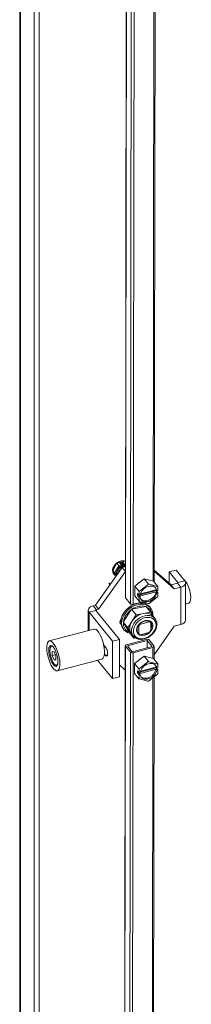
# Model space of a CAD drawing. Header units: inches. Extents: x 15 to 411, y 12 to 253.
# Tile 85 of 88: x 342.23 to 345.18, y 202.88 to 219.83. Entities that reach past the tile are written whole.
import ezdxf

# ---------------------------------------------------------------- set-up
doc = ezdxf.new("R2010")
doc.units = ezdxf.units.IN
doc.header["$LTSCALE"] = 25
doc.header["$MEASUREMENT"] = 0
doc.layers.add('Visible (ANSI)', color=7, linetype='Continuous', lineweight=5)
doc.layers.add('Visible Narrow (ANSI)', color=7, linetype='Continuous', lineweight=5)

msp = doc.modelspace()

# ---------------------------------------------------------------- linework, layer by layer
at = {"layer": 'Visible (ANSI)'}
for p, q in [((342.22902, 188.87774), (342.22902, 229.95271)), ((342.56413, 229.66281), (342.56413, 188.5577)), ((342.47738, 229.63946), (342.47738, 188.53434)), ((344.56365, 227.6254), (344.53896, 210.15305)), ((344.06737, 227.12871), (344.04301, 209.88998)), ((343.89659, 210.47257), (344.0374, 210.51048)), ((344.04388, 210.50247), (344.0374, 210.51048)), ((343.52935, 209.75207), (343.98808, 210.40315)), ((343.58461, 209.68365), (344.04335, 210.33473)), ((343.82618, 210.34375), (343.89659, 210.47257)), ((343.88904, 210.26259), (343.82618, 210.34375)), ((343.85946, 210.30255), (343.82618, 210.34375)), ((343.92987, 210.43137), (343.89659, 210.47257)), ((343.93421, 210.33014), (343.93421, 210.33933)), ((343.94326, 210.34907), (343.95155, 210.35131)), ((343.98007, 210.44153), (343.9558, 210.47159)), ((343.97244, 210.38095), (343.97244, 210.41468)), ((343.97736, 210.4064), (343.97736, 210.41734)), ((343.97844, 210.40316), (343.98359, 210.39678)), ((343.98432, 210.42606), (343.98432, 210.4287)), ((344.04376, 210.41808), (343.98808, 210.40315)), ((344.04335, 210.33473), (343.98808, 210.40315)), ((343.98925, 210.40347), (343.98925, 210.41809)), ((343.99562, 210.40517), (343.99562, 210.47801)), ((344.02285, 210.43516), (344.01279, 210.44761)), ((344.04364, 210.33481), (344.04335, 210.33473)), ((344.53922, 210.33649), (344.88289, 210.03169)), ((344.53924, 210.35587), (344.82762, 210.10011)), ((344.79735, 210.12696), (344.79763, 210.32459)), ((344.91614, 210.35636), (344.79763, 210.32459)), ((344.79763, 210.32459), (344.94607, 210.14081)), ((344.91614, 210.35636), (345.06458, 210.17258)), ((343.84375, 210.28698), (343.84612, 210.28404)), ((344.20458, 210.07952), (344.36654, 210.20712)), ((344.36654, 210.20712), (344.52826, 210.16629)), ((344.36654, 210.20712), (344.44067, 210.11534)), ((344.52826, 210.16629), (344.60239, 210.07451)), ((343.77973, 210.10744), (343.7571, 210.13546)), ((344.20435, 209.9111), (344.20458, 210.07952)), ((344.20458, 210.07952), (344.27871, 209.98774)), ((344.57241, 209.98251), (344.28392, 209.90518)), ((344.28905, 209.99317), (344.43301, 210.10659)), ((344.29869, 209.9313), (344.57529, 210.00545)), ((344.30264, 209.94665), (344.57246, 210.01898)), ((344.451, 210.11141), (344.59475, 210.07512)), ((344.58599, 209.96569), (344.57241, 209.98251)), ((344.57246, 210.01898), (344.58604, 210.00216)), ((344.5753, 210.01546), (344.57529, 210.00545)), ((344.57529, 210.00545), (344.60359, 209.97041)), ((344.58604, 210.00216), (344.60364, 210.00688)), ((344.60372, 210.0635), (344.60364, 210.00688)), ((344.93926, 210.13004), (344.82762, 210.10011)), ((344.88289, 210.03169), (344.82762, 210.10011)), ((344.99453, 210.06161), (344.88289, 210.03169)), ((345.07724, 209.49404), (345.07815, 210.13719)), ((344.04636, 209.88125), (344.12997, 209.77772)), ((344.20435, 209.9111), (344.27848, 209.81932)), ((344.25161, 209.91868), (344.25166, 209.95515)), ((344.25161, 209.91868), (344.27586, 209.92518)), ((344.27991, 209.88364), (344.25161, 209.91868)), ((344.25166, 209.95515), (344.27996, 209.92011)), ((344.27983, 209.82702), (344.27991, 209.88364)), ((344.2975, 209.88836), (344.27991, 209.88364)), ((344.27996, 209.92011), (344.28004, 209.97673)), ((344.27996, 209.92011), (344.29755, 209.92482)), ((344.28392, 209.90518), (344.2975, 209.88836)), ((344.43255, 209.7791), (344.2888, 209.81539)), ((344.5945, 209.89734), (344.45053, 209.78392)), ((344.60359, 209.97041), (344.58599, 209.96569)), ((344.60359, 209.97041), (344.60351, 209.91379)), ((343.40673, 209.66604), (343.40623, 209.31619)), ((343.49035, 209.74162), (343.52935, 209.75207)), ((343.58461, 209.68365), (343.52935, 209.75207)), ((343.94157, 209.16374), (343.53881, 209.66242)), ((343.54561, 209.67319), (343.58461, 209.68365)), ((344.15049, 209.68125), (344.00771, 209.45777)), ((344.39976, 209.72948), (344.15049, 209.68125)), ((344.15049, 209.68125), (344.22774, 209.58561)), ((344.32305, 209.80675), (344.17744, 209.76771)), ((344.39976, 209.72948), (344.47701, 209.63384)), ((344.46292, 209.72096), (344.47718, 209.7033)), ((345.07763, 209.77034), (345.13167, 209.78482)), ((343.82306, 209.13197), (343.4203, 209.63065)), ((344.15635, 209.47386), (344.08496, 209.36212)), ((344.22774, 209.58561), (344.15635, 209.47386)), ((344.35238, 209.60972), (344.22774, 209.58561)), ((344.47701, 209.63384), (344.35238, 209.60972)), ((344.44748, 209.47734), (344.45539, 209.46755)), ((344.52569, 209.55373), (344.47701, 209.63384)), ((344.52018, 209.56054), (344.55198, 209.52118)), ((343.50167, 209.34177), (342.73707, 209.1368)), ((344.0035, 209.3499), (344.01776, 209.33224)), ((344.00771, 209.45777), (344.1142, 209.28251)), ((344.00771, 209.45777), (344.08496, 209.36212)), ((344.08496, 209.36212), (344.1382, 209.27449)), ((344.2702, 209.4051), (344.27695, 209.39675)), ((344.27695, 209.39675), (344.27675, 209.25893)), ((344.29584, 209.43476), (344.30247, 209.42655)), ((344.45539, 209.46755), (344.30247, 209.42655)), ((344.47221, 209.4621), (344.48084, 209.45141)), ((344.48065, 209.31359), (344.48084, 209.45141)), ((344.88198, 209.38853), (344.53719, 208.89917)), ((344.5835, 209.45859), (344.57995, 209.46443)), ((344.58182, 209.45595), (344.5835, 209.45859)), ((344.99362, 209.41846), (344.88198, 209.38853)), ((343.94157, 209.16374), (343.82306, 209.13197)), ((343.94067, 208.52059), (343.94157, 209.16374)), ((344.40296, 209.16357), (344.06245, 209.07228)), ((344.07754, 209.0536), (344.41805, 209.14488)), ((344.1142, 209.28251), (344.19145, 209.18687)), ((344.1382, 209.27449), (344.19145, 209.18687)), ((344.14827, 209.26016), (344.18006, 209.2208)), ((344.19145, 209.18687), (344.21298, 209.19103)), ((344.25461, 209.28635), (344.27675, 209.25893)), ((344.30221, 209.24279), (344.45513, 209.28379)), ((344.41805, 209.14488), (344.41788, 209.01889)), ((344.41805, 209.14488), (344.50167, 209.04135)), ((344.45042, 209.15356), (344.53404, 209.05003)), ((342.7576, 209.02811), (342.76523, 209.04368)), ((343.66899, 209.07078), (343.70386, 209.0276)), ((343.67513, 209.0389), (343.6808, 209.04042)), ((343.67582, 209.03475), (343.68016, 209.03184)), ((343.69208, 209.02889), (343.70091, 209.03125)), ((343.82215, 208.48882), (343.82306, 209.13197)), ((344.04183, 209.05365), (344.01734, 191.72088)), ((344.04517, 209.04492), (344.12879, 208.94139)), ((344.16116, 208.95007), (344.07754, 209.0536)), ((344.50167, 209.04135), (344.16116, 208.95007)), ((344.17625, 208.93138), (344.51677, 209.02266)), ((344.53739, 209.0413), (344.53708, 208.82081)), ((342.78815, 208.95486), (342.78806, 208.88595)), ((342.78806, 208.88595), (342.84072, 208.90006)), ((342.78806, 208.88595), (342.81889, 208.81326)), ((342.81908, 208.95108), (342.78815, 208.95486)), ((342.81889, 208.81326), (342.84983, 208.82156)), ((342.81889, 208.81326), (342.84981, 208.80949)), ((342.84991, 208.8784), (342.81908, 208.95108)), ((342.84981, 208.80949), (342.84991, 208.8784)), ((343.64002, 208.82568), (342.87541, 208.62071)), ((343.82215, 208.48882), (343.56608, 208.80586)), ((343.70366, 208.88749), (343.6825, 208.91369)), ((344.2027, 208.74727), (344.36466, 208.87487)), ((344.36466, 208.87487), (344.52638, 208.83404)), ((344.36466, 208.87487), (344.43879, 208.78309)), ((344.52638, 208.83404), (344.60051, 208.74226)), ((342.83883, 208.7251), (342.85323, 208.71543)), ((344.04094, 208.63496), (343.94095, 208.72365)), ((344.04124, 208.63504), (344.04094, 208.63496)), ((344.20246, 208.57885), (344.2027, 208.74727)), ((344.2027, 208.74727), (344.27683, 208.65549)), ((344.27808, 208.58786), (344.27816, 208.64448)), ((344.57053, 208.65026), (344.28204, 208.57293)), ((344.28717, 208.66092), (344.43113, 208.77434)), ((344.29681, 208.59905), (344.5734, 208.6732)), ((344.30076, 208.6144), (344.57058, 208.68673)), ((344.44911, 208.77916), (344.59287, 208.74287)), ((344.58411, 208.63345), (344.57053, 208.65026)), ((344.57058, 208.68673), (344.58416, 208.66991)), ((344.57342, 208.68321), (344.5734, 208.6732)), ((344.5734, 208.6732), (344.6017, 208.63816)), ((344.6017, 208.63816), (344.58411, 208.63345)), ((344.58416, 208.66991), (344.60176, 208.67463)), ((344.6017, 208.63816), (344.60162, 208.58154)), ((344.60184, 208.73125), (344.60176, 208.67463)), ((343.94067, 208.52059), (343.82215, 208.48882)), ((344.20246, 208.57885), (344.27659, 208.48707)), ((344.24972, 208.58643), (344.24978, 208.6229)), ((344.24972, 208.58643), (344.27398, 208.59293)), ((344.27802, 208.55139), (344.24972, 208.58643)), ((344.24978, 208.6229), (344.27808, 208.58786)), ((344.27794, 208.49477), (344.27802, 208.55139)), ((344.29562, 208.55611), (344.27802, 208.55139)), ((344.27808, 208.58786), (344.29567, 208.59257)), ((344.28204, 208.57293), (344.29562, 208.55611)), ((344.43067, 208.44685), (344.28691, 208.48314)), ((344.59261, 208.56509), (344.44865, 208.45168)), ((344.53665, 208.52101), (344.5121, 191.14414))]:
    msp.add_line(p, q, dxfattribs=at)
for centre, start, end in [((343.97589, 210.42606), 296.385016, 0), ((344.02941, 210.44047), 218.92672, 272.426017)]:
    msp.add_arc(centre, 0.00844, start, end, dxfattribs=at)
for centre, major_axis, ratio, start_param, end_param in [((343.96462, 210.3846), (-0.12087, -0.09762), 0.73999721, 3.5757554, 6.28318531), ((343.967, 210.38166), (-0.12087, -0.09762), 0.73999721, 3.65008388, 4.69728143), ((343.9997, 210.48448), (-0.00306, -0.00941), 0.28702435, 3.98891483, 5.55971116), ((343.967, 210.38166), (-0.12087, -0.09762), 0.73999721, 3.59606576, 3.65008388), ((343.967, 210.38166), (-0.12087, -0.09762), 0.73999721, 4.69728143, 5.74447898), ((343.967, 210.38166), (-0.12087, -0.09762), 0.73999721, 5.74447898, 6.69179694), ((343.93722, 210.42187), (-0.00946, 0.01202), 0.00992178, 4.04559519, 5.61639152), ((343.94618, 210.47008), (0.01102, -0.00358), 0.57512857, 0.72347415, 1.75556414), ((343.94464, 210.33835), (0.01094, 0.00883), 0.73999721, 0.53767094, 0.77249215), ((343.98501, 210.40846), (-0.00656, -0.0053), 0.73999721, 5.74447898, 6.28318531), ((343.9816, 210.41604), (0.00656, 0.0053), 0.73999721, 5.74447898, 7.01862565), ((344.01753, 210.45518), (-0.00395, 0.01118), 0.66653171, 1.51960932, 2.05831565), ((343.87417, 210.30651), (-0.01586, -0.00126), 0.52097064, 0.34238181, 1.91317814), ((344.34804, 210.06131), (0.11114, 0.08976), 0.73999721, 1.33071747, 1.77811301), ((344.93332, 210.1374), (0.14483, -0.0002), 0.57691035, 5.14953682, 6.72033315), ((345.07706, 209.98854), (0.05461, -0.20372), 0.34580136, 0, 2.69480626), ((344.44177, 209.94526), (-0.15615, -0.12611), 0.73999721, 5.17016101, 5.26905233), ((344.44177, 209.94526), (0.12503, 0.10098), 0.73999721, 5.88254479, 8.74545876), ((344.42819, 209.96208), (-0.12503, -0.10098), 0.73999721, 0.0910192, 2.46227345), ((344.44177, 209.94526), (-0.15615, -0.12611), 0.73999721, 4.12296346, 4.22185478), ((344.42819, 209.96208), (0.12503, 0.10098), 0.73999721, 5.88254479, 6.19216611), ((344.44177, 209.94526), (0.15615, 0.12611), 0.73999721, 6.21735856, 6.31624988), ((344.93332, 210.1374), (0.01406, -0.00002), 0.57691035, 5.14953682, 6.72033315), ((344.23321, 209.53543), (0.22971, 0.18553), 0.73999721, 0, 3.14159265), ((344.07872, 209.88993), (-0.03571, 0.00005), 0.57691035, 0, 0.43714784), ((344.44177, 209.94526), (-0.15615, -0.12611), 0.73999721, 6.21735856, 6.31624988), ((344.44177, 209.94526), (-0.12503, -0.10098), 0.73999721, 5.88254479, 8.74545876), ((344.44177, 209.94526), (0.15615, 0.12611), 0.73999721, 5.17016101, 5.26905233), ((343.55155, 209.66584), (-0.14483, 0.0002), 0.57691035, 5.14953682, 6.72033315), ((343.55155, 209.66584), (-0.01406, 0.00002), 0.57691035, 5.14953682, 6.72033315), ((344.24747, 209.51777), (0.22971, 0.18553), 0.73999721, 5.67261794, 9.97627038), ((344.25698, 209.506), (-0.21221, -0.17139), 0.73999721, 4.6343252, 5.63970966), ((344.16234, 209.7864), (0.03571, -0.00005), 0.57691035, 3.5787405, 5.14953682), ((344.25698, 209.506), (-0.21221, -0.17139), 0.73999721, 3.58712765, 4.59251211), ((344.25698, 209.506), (0.21221, 0.17139), 0.73999721, 5.82584904, 6.6807919), ((344.44177, 209.94526), (0.15615, 0.12611), 0.73999721, 4.12296346, 4.22185478), ((344.00392, 209.4746), (-0.04922, -0.03976), 0.73999721, 4.8114686, 6.66876106), ((344.33423, 209.41035), (-0.18596, -0.15019), 0.73999721, 5.13701743, 6.18421498), ((344.33423, 209.41035), (-0.18596, -0.15019), 0.73999721, 4.08981988, 5.13701743), ((344.33423, 209.41035), (0.18596, 0.15019), 0.73999721, 0, 0.94822722), ((344.93241, 209.49424), (0.14483, -0.0002), 0.57691035, 5.14953682, 6.28318531), ((343.57084, 209.08373), (0.06917, -0.25804), 0.34580136, 0, 3.14159265), ((343.97539, 209.50991), (-0.04922, -0.03976), 0.73999721, 0.50609532, 0.86247377), ((344.25698, 209.506), (-0.21221, -0.17139), 0.73999721, 5.68152275, 6.68690721), ((344.3788, 209.35517), (-0.10939, -0.08835), 0.73999721, 4.81591023, 5.09970434), ((344.3788, 209.35517), (0.10939, 0.08835), 0.73999721, 4.81591023, 5.09970434), ((344.3788, 209.35517), (0.10939, 0.08835), 0.73999721, 0.10352125, 0.38731536), ((344.33423, 209.41035), (-0.18596, -0.15019), 0.73999721, 6.18421498, 6.28318531), ((344.3788, 209.35517), (-0.10939, -0.08835), 0.73999721, 0.10352125, 0.38731536), ((344.41805, 209.14488), (0.03571, -0.00005), 0.57691035, 0.43714784, 2.00794417), ((342.81898, 208.88217), (-0.04369, 0.16297), 0.34580136, 5.92422696, 9.78373631), ((342.83173, 208.88559), (-0.04733, 0.17656), 0.34580136, 0.17244218, 0.37743476), ((343.66259, 209.10832), (0.01966, -0.07334), 0.34580136, 6.04470755, 6.69465438), ((343.67024, 209.11037), (0.02184, -0.08149), 0.34580136, 5.9057559, 6.55319337), ((343.66259, 209.10832), (0.0182, -0.06791), 0.34580136, 0, 0.36753175), ((343.70376, 208.95754), (0.02221, -0.08285), 0.34580136, 5.62100059, 8.76259325), ((344.07754, 209.0536), (-0.03571, 0.00005), 0.57691035, 5.14953682, 6.72033315), ((344.50167, 209.04135), (0.03571, -0.00005), 0.57691035, 5.14953682, 6.72033315), ((344.16116, 208.95007), (-0.03571, 0.00005), 0.57691035, 0.43714784, 2.00794417), ((344.34616, 208.72906), (0.11114, 0.08976), 0.73999721, 1.33071747, 1.77811301), ((342.83173, 208.88559), (0.04733, -0.17656), 0.34580136, 5.90575054, 6.11074313), ((344.43989, 208.61301), (-0.15615, -0.12611), 0.73999721, 5.17016101, 5.26905233), ((344.43989, 208.61301), (-0.12503, -0.10098), 0.73999721, 5.88254479, 8.74545876), ((344.43989, 208.61301), (0.12503, 0.10098), 0.73999721, 5.88254479, 8.74545876), ((344.42631, 208.62983), (-0.12503, -0.10098), 0.73999721, 0.0910192, 2.46227345), ((344.43989, 208.61301), (-0.15615, -0.12611), 0.73999721, 4.12296346, 4.22185478), ((344.42631, 208.62983), (0.12503, 0.10098), 0.73999721, 5.88254479, 6.19216611), ((344.43989, 208.61301), (0.15615, 0.12611), 0.73999721, 6.21735856, 6.31624988), ((344.43989, 208.61301), (-0.15615, -0.12611), 0.73999721, 6.21735856, 6.31624988), ((344.43989, 208.61301), (0.15615, 0.12611), 0.73999721, 5.17016101, 5.26905233), ((344.43989, 208.61301), (0.15615, 0.12611), 0.73999721, 4.12296346, 4.22185478)]:
    msp.add_ellipse(centre, major_axis=major_axis, ratio=ratio, start_param=start_param, end_param=end_param, dxfattribs=at)
for major_axis in [(0.06917, -0.25804), (0.04806, -0.17927)]:
    msp.add_ellipse((342.80624, 208.87876), major_axis=major_axis, ratio=0.34580136, dxfattribs=at)
for points, knots in [([(343.91112, 210.34926), (343.90857, 210.34369), (343.90652, 210.33808), (343.90343, 210.32693), (343.90239, 210.32139), (343.90136, 210.3106), (343.90137, 210.30534), (343.90238, 210.29527), (343.90339, 210.29045), (343.90493, 210.28572), (343.90499, 210.28552), (343.90506, 210.28532)], [2.702709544, 2.702709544, 2.702709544, 2.702709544, 2.877913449, 2.877913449, 3.053699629, 3.053699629, 3.229485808, 3.229485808, 3.405271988, 3.405271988, 3.412934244, 3.412934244, 3.412934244, 3.412934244]), ([(343.97964, 210.4185), (343.97484, 210.41612), (343.97012, 210.41345), (343.96095, 210.40758), (343.95649, 210.40438), (343.94794, 210.39754), (343.94385, 210.39388), (343.93611, 210.38621), (343.93247, 210.38218), (343.92571, 210.37384), (343.9226, 210.36953), (343.91979, 210.36513)], [1.817476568, 1.817476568, 1.817476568, 1.817476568, 1.960753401, 1.960753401, 2.104030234, 2.104030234, 2.247307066, 2.247307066, 2.390583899, 2.390583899, 2.533860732, 2.533860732, 2.533860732, 2.533860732]), ([(343.93421, 210.33933), (343.93421, 210.33974), (343.93428, 210.34028), (343.93462, 210.34146), (343.93487, 210.34207), (343.93556, 210.34334), (343.936, 210.34399), (343.93705, 210.34526), (343.93766, 210.34587), (343.93899, 210.34699), (343.93971, 210.34749), (343.94118, 210.34832), (343.94193, 210.34865), (343.94285, 210.34896), (343.94306, 210.34902), (343.94326, 210.34907)], [3.14159265, 3.14159265, 3.14159265, 3.14159265, 3.42048585, 3.42048585, 3.66390446, 3.66390446, 3.90503155, 3.90503155, 4.14940855, 4.14940855, 4.39573198, 4.39573198, 4.64069274, 4.64069274, 4.71238898, 4.71238898, 4.71238898, 4.71238898]), ([(343.9345, 210.32896), (343.93448, 210.32899), (343.93446, 210.32902), (343.93441, 210.3291), (343.93439, 210.32914), (343.93434, 210.32926), (343.93431, 210.32933), (343.93427, 210.3295), (343.93425, 210.3296), (343.93422, 210.32984), (343.93421, 210.32998), (343.93421, 210.33014)], [2.602886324, 2.602886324, 2.602886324, 2.602886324, 2.71062759, 2.71062759, 2.818368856, 2.818368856, 2.926110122, 2.926110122, 3.033851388, 3.033851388, 3.141592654, 3.141592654, 3.141592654, 3.141592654]), ([(343.98007, 210.44153), (343.98075, 210.4407), (343.98125, 210.43989), (343.98212, 210.43827), (343.98248, 210.43745), (343.98312, 210.43577), (343.98338, 210.43492), (343.98383, 210.43319), (343.984, 210.43231), (343.98425, 210.43053), (343.98432, 210.42963), (343.98432, 210.4287)], [4.71238898, 4.71238898, 4.71238898, 4.71238898, 5.02654824, 5.02654824, 5.34070751, 5.34070751, 5.65486677, 5.65486677, 5.96902604, 5.96902604, 6.2831853, 6.2831853, 6.2831853, 6.2831853]), ([(344.04377, 210.43163), (344.04367, 210.43164), (344.04357, 210.43165), (344.03904, 210.43211), (344.03446, 210.43224), (344.02977, 210.43204)], [1.177463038, 1.177463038, 1.177463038, 1.177463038, 1.180839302, 1.180839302, 1.324116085, 1.324116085, 1.324116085, 1.324116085]), ([(344.18006, 209.2208), (344.19197, 209.20607), (344.20686, 209.19377), (344.24121, 209.17506), (344.26075, 209.16881), (344.303, 209.16277), (344.32581, 209.16331), (344.37226, 209.17125), (344.39591, 209.17884), (344.44143, 209.20027), (344.46329, 209.21415), (344.50296, 209.24678), (344.52078, 209.26553), (344.55056, 209.30611), (344.56254, 209.32793), (344.57922, 209.37252), (344.58398, 209.39527), (344.58545, 209.43908), (344.58236, 209.46016), (344.56987, 209.49469), (344.56199, 209.50879), (344.55198, 209.52118)], [2.19336543, 2.19336543, 2.19336543, 2.19336543, 2.49076114, 2.49076114, 2.79648288, 2.79648288, 3.11691321, 3.11691321, 3.44553413, 3.44553413, 3.77616165, 3.77616165, 4.10695841, 4.10695841, 4.43753984, 4.43753984, 4.76579806, 4.76579806, 5.08482691, 5.08482691, 5.33495808, 5.33495808, 5.33495808, 5.33495808]), ([(344.47927, 209.45456), (344.47227, 209.46323), (344.4632, 209.47026), (344.44202, 209.48004), (344.43008, 209.48297), (344.40475, 209.48448), (344.39148, 209.48326), (344.36471, 209.47689), (344.35123, 209.4718), (344.32532, 209.45822), (344.3129, 209.44975), (344.2904, 209.43026), (344.28033, 209.41925), (344.26355, 209.39588), (344.25685, 209.38353), (344.2474, 209.35877), (344.24466, 209.34637), (344.24323, 209.32266), (344.24462, 209.31137), (344.25074, 209.29255), (344.25498, 209.28469), (344.2605, 209.27786)], [5.33495808, 5.33495808, 5.33495808, 5.33495808, 5.68521413, 5.68521413, 6.01732758, 6.01732758, 6.33240155, 6.33240155, 6.64264414, 6.64264414, 6.95229897, 6.95229897, 7.26199782, 7.26199782, 7.57167394, 7.57167394, 7.88262588, 7.88262588, 8.20077872, 8.20077872, 8.47655074, 8.47655074, 8.47655074, 8.47655074])]:
    msp.add_open_spline(points, degree=3, knots=knots, dxfattribs=at)
msp.add_open_spline([(343.91979, 210.36513), (343.91649, 210.35996), (343.91359, 210.35466), (343.91114, 210.34931)], degree=3, dxfattribs=at)
for points in [[(344.27871, 209.98774), (344.28398, 209.99046), (344.28905, 209.99317)], [(344.28004, 209.97673), (344.27941, 209.98212), (344.27871, 209.98774)], [(344.43301, 210.10659), (344.43682, 210.11087), (344.44067, 210.11534)], [(344.44067, 210.11534), (344.44593, 210.11331), (344.451, 210.11141)], [(344.59475, 210.07512), (344.59855, 210.07478), (344.60239, 210.07451)], [(344.60239, 210.07451), (344.6031, 210.06889), (344.60372, 210.0635)], [(344.27848, 209.81932), (344.27919, 209.82318), (344.27983, 209.82702)], [(344.2888, 209.81539), (344.28374, 209.81729), (344.27848, 209.81932)], [(344.60216, 209.90609), (344.59831, 209.90162), (344.5945, 209.89734)], [(344.60351, 209.91379), (344.60287, 209.90995), (344.60216, 209.90609)], [(344.4402, 209.77849), (344.43635, 209.77876), (344.43255, 209.7791)], [(344.45053, 209.78392), (344.44546, 209.78121), (344.4402, 209.77849)], [(344.27683, 208.65549), (344.2821, 208.65821), (344.28717, 208.66092)], [(344.27816, 208.64448), (344.27753, 208.64987), (344.27683, 208.65549)], [(344.43113, 208.77434), (344.43494, 208.77862), (344.43879, 208.78309)], [(344.43879, 208.78309), (344.44405, 208.78106), (344.44911, 208.77916)], [(344.59287, 208.74287), (344.59667, 208.74253), (344.60051, 208.74226)], [(344.60051, 208.74226), (344.60121, 208.73664), (344.60184, 208.73125)], [(344.27659, 208.48707), (344.27731, 208.49093), (344.27794, 208.49477)], [(344.28691, 208.48314), (344.28185, 208.48504), (344.27659, 208.48707)], [(344.60027, 208.57384), (344.59642, 208.56937), (344.59261, 208.56509)], [(344.60162, 208.58154), (344.60099, 208.5777), (344.60027, 208.57384)], [(344.43831, 208.44624), (344.43447, 208.44652), (344.43067, 208.44685)], [(344.44865, 208.45168), (344.44358, 208.44896), (344.43831, 208.44624)]]:
    msp.add_rational_spline(points, [1, 1.00039648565, 1], degree=2, dxfattribs=at)
at = {"layer": 'Visible Narrow (ANSI)'}
for p, q in [((342.24426, 229.92809), (342.24426, 188.82298)), ((344.54305, 227.61986), (344.51839, 210.16879)), ((344.04636, 209.88125), (344.07072, 227.12456)), ((344.15434, 227.02103), (344.12997, 209.77772)), ((344.17744, 209.76771), (344.20173, 226.96235)), ((343.94618, 210.47696), (343.9997, 210.49137)), ((343.9997, 210.49137), (344.02703, 210.45753)), ((343.92987, 210.43137), (343.85946, 210.30255)), ((343.90704, 210.34841), (343.88012, 210.29915)), ((343.94316, 210.41451), (343.91624, 210.36526)), ((343.92934, 210.32573), (343.92934, 210.33491)), ((343.97351, 210.44312), (343.92987, 210.43137)), ((343.93766, 210.33159), (343.93421, 210.33586)), ((343.97945, 210.42428), (343.94316, 210.41451)), ((343.94463, 210.35281), (343.95448, 210.35546)), ((343.9449, 210.34952), (343.94778, 210.34595)), ((343.97351, 210.44312), (343.94618, 210.47696)), ((343.95865, 210.46806), (343.99562, 210.47801)), ((343.96757, 210.37404), (343.96757, 210.41179)), ((343.97736, 210.4064), (343.98431, 210.3978)), ((343.97945, 210.42164), (343.97945, 210.42428)), ((343.98925, 210.41809), (343.98522, 210.42308)), ((343.99562, 210.47801), (344.01939, 210.44858)), ((344.02176, 210.43841), (344.00988, 210.45312)), ((344.00988, 210.409), (344.00988, 210.45312)), ((344.02109, 210.43734), (344.02109, 210.412)), ((344.02176, 210.44105), (344.02176, 210.43841)), ((344.04382, 210.46205), (344.02703, 210.45753)), ((344.04379, 210.4416), (344.03298, 210.43869)), ((344.03298, 210.43869), (344.03298, 210.43605)), ((343.85946, 210.30255), (343.88969, 210.26351)), ((343.88012, 210.29915), (343.89828, 210.2757)), ((344.94607, 210.14081), (345.06458, 210.17258)), ((344.93926, 210.13004), (344.99453, 210.06161)), ((344.94606, 210.13394), (344.94607, 210.14081)), ((344.99362, 209.41846), (344.99453, 210.06161)), ((343.4203, 209.63065), (343.53881, 209.66242)), ((343.49035, 209.74162), (343.54561, 209.67319)), ((343.54558, 209.65403), (343.54561, 209.67319)), ((343.41986, 209.31984), (343.4203, 209.63065)), ((344.02068, 191.71215), (344.04517, 209.04492)), ((344.51677, 209.02266), (344.5165, 208.83654)), ((343.73889, 208.89693), (343.70366, 208.88749)), ((344.12879, 208.94139), (344.1043, 191.60862)), ((344.15176, 191.59865), (344.17625, 208.93138)), ((344.51603, 208.50476), (344.49149, 191.13859))]:
    msp.add_line(p, q, dxfattribs=at)
for centre, major_axis, ratio, start_param, end_param in [((344.00621, 210.3331), (-0.09407, -0.07598), 0.73999721, 5.30501052, 6.00944292), ((343.90347, 210.35282), (0.00767, -0.00351), 0.37567956, 5.35840779, 6.28308731), ((344.00621, 210.3331), (-0.09407, -0.07598), 0.73999721, 4.42036289, 5.13675064), ((343.91268, 210.36967), (0.00711, -0.00454), 0.27693933, 5.4041369, 6.28323941), ((343.94463, 210.33903), (0.01313, 0.0106), 0.73999721, 1.03209, 2.60288632), ((343.92577, 210.33933), (0.00844, 0), 0.57735027, 5.14872837, 6.28318531), ((343.92577, 210.33014), (0.00844, 0), 0.57735027, 5.14872837, 6.28318531), ((343.94463, 210.32985), (-0.01313, -0.0106), 0.73999721, 5.74447898, 6.10282268), ((343.94107, 210.33426), (-0.00656, -0.0053), 0.73999721, 0, 0.1726985), ((343.94107, 210.35722), (0.00219, -0.00815), 0.34506637, 0, 0.90823489), ((343.97351, 210.43623), (0.00656, 0.0053), 0.73999721, 0, 1.03209), ((343.97351, 210.43164), (-0.00366, 0.01358), 0.34506637, 4.04983462, 5.62063094), ((343.97589, 210.4287), (0.00844, 0), 0.57735027, 5.14872129, 6.28318531), ((343.97589, 210.42606), (0.00844, 0), 0.57735027, 5.14872129, 6.28318531), ((343.97589, 210.42606), (0.00375, -0.00756), 0.19363978, 0, 0.854547), ((344.02703, 210.45064), (-0.00656, -0.0053), 0.7399972, 4.17368266, 5.74447924), ((344.01939, 210.44399), (0.00146, -0.00543), 0.34506637, 0.90824196, 2.47903828), ((344.02941, 210.44311), (-0.00844, 0), 0.57735027, 0.43633206, 2.00712864), ((344.02941, 210.44047), (-0.00844, 0), 0.57735027, 0.43633231, 2.00712864), ((344.02941, 210.44047), (-0.00656, -0.0053), 0.73999721, 5.7444788, 6.28318531), ((344.02703, 210.44605), (0.00366, -0.01358), 0.34506637, 0.90824196, 2.47903828), ((344.02941, 210.44047), (0.00036, -0.00843), 0.47560154, 0, 0.99955458), ((344.00621, 210.3331), (-0.09407, -0.07598), 0.73999721, 3.82380516, 3.92700241), ((344.36602, 209.37099), (0.18596, 0.15019), 0.73999721, 0, 3.14159265), ((344.36988, 209.36621), (0.10939, 0.08835), 0.73999721, 5.22784235, 6.28318531), ((344.36988, 209.36621), (-0.10939, -0.08835), 0.73999721, 0, 0.10352125), ((344.36988, 209.36621), (-0.10939, -0.08835), 0.73999721, 0.62044556, 1.44118737)]:
    msp.add_ellipse(centre, major_axis=major_axis, ratio=ratio, start_param=start_param, end_param=end_param, dxfattribs=at)
for major_axis in [(0.16791, 0.13561), (0.12032, 0.09718)]:
    msp.add_ellipse((344.37582, 209.35885), major_axis=major_axis, ratio=0.73999721, dxfattribs=at)
msp.add_open_spline([(343.91624, 210.36526), (343.91484, 210.36348), (343.91356, 210.36168), (343.91241, 210.35983), (343.91125, 210.35799), (343.91022, 210.3561), (343.90933, 210.35419), (343.90843, 210.35228), (343.90768, 210.35035), (343.90704, 210.34841)], degree=3, knots=[0, 0, 0, 0, 0.33333333, 0.33333333, 0.33333333, 0.66666667, 0.66666667, 0.66666667, 1, 1, 1, 1], dxfattribs=at)

doc.saveas('drawing.dxf')
